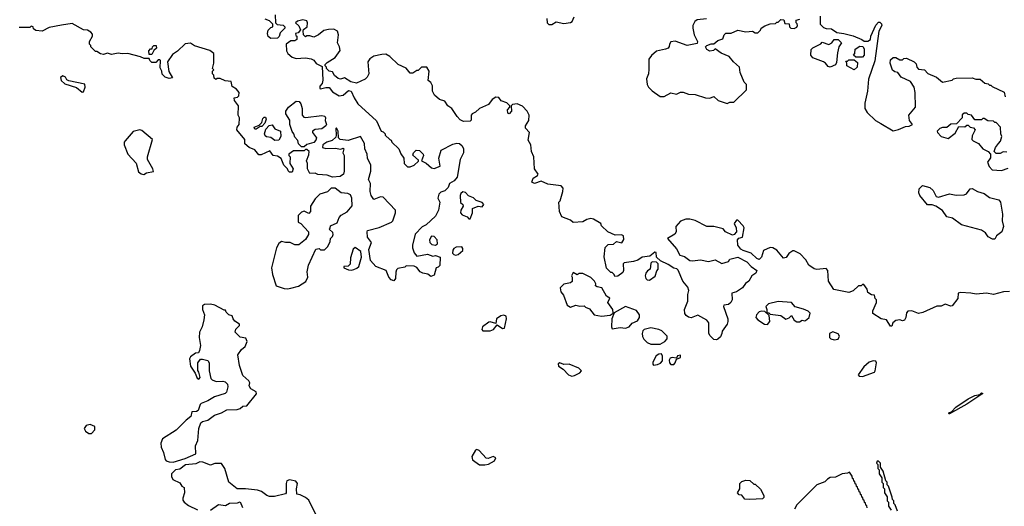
# Model space of a CAD drawing. Extents: x 2106670 to 2323771, y 35271 to 224896.
# Tile 237 of 256: x 2294648 to 2302006, y 63744 to 67379. Entities that reach past the tile are written whole.
import ezdxf

# ---------------------------------------------------------------- set-up
doc = ezdxf.new("R2010")
doc.units = 0

msp = doc.modelspace()

# ---------------------------------------------------------------- linework, layer by layer
at = {"layer": '0CON20XD'}
for points in [[(2296557.5, 67415), (2296560, 67355), (2296573, 67343), (2296617, 67337), (2296630, 67325), (2296630, 67315), (2296595, 67280), (2296587, 67253), (2296575, 67240), (2296525, 67237.5)], [(2298588.3, 67388.3), (2298590, 67355), (2298603, 67343), (2298625, 67342.5), (2298657, 67363), (2298715, 67350), (2298765, 67357.5), (2298777.5, 67365), (2298790.7, 67399.3)], [(2300630, 67405), (2300630, 67345), (2300655, 67320), (2300675, 67312.5), (2300715, 67310), (2300755, 67282.5), (2300806.4, 67276.4), (2300877, 67257), (2300941.7, 67231.7), (2300958.3, 67218.3), (2300985, 67217.5), (2301005, 67230), (2301007.5, 67255), (2301045, 67337.5), (2301065, 67360), (2301075, 67360), (2301088.3, 67348.3), (2301090, 67335), (2301067, 67293), (2301039.3, 67070.7), (2300992, 66935), (2300983.8, 66845), (2300964.2, 66755), (2300964.2, 66715), (2300981.2, 66685), (2301043.3, 66625), (2301083.9, 66603.9), (2301175, 66547.5), (2301215, 66557.5), (2301268.3, 66581.7), (2301295, 66582.5), (2301320, 66595), (2301297.5, 66625), (2301292.5, 66665), (2301342.5, 66725), (2301340, 66835), (2301332.5, 66875), (2301305, 66917.5), (2301235, 66950), (2301210, 66985), (2301188.3, 66988.3), (2301170.7, 67000.7), (2301152.5, 67055), (2301155, 67080), (2301175, 67097.5), (2301195, 67097.5), (2301225, 67080), (2301245, 67080), (2301255, 67090), (2301275, 67092.5), (2301333.3, 67065), (2301348.3, 67048.3), (2301353, 67023), (2301365, 67010), (2301410, 67005), (2301435, 66977.5), (2301498.3, 66948.3), (2301545, 66912.5), (2301615, 66927.5), (2301625, 66937.5), (2301645, 66942.5), (2301765, 66943.3), (2301793.9, 66933.9), (2301825, 66933.3), (2301860, 66905), (2301885, 66900), (2301895, 66890), (2301905, 66890), (2301915, 66880), (2302005, 66837.5), (2302013, 66803)], [(2296451.7, 66368.3), (2296435, 66370), (2296406.4, 66406.4), (2296363, 66423), (2296331.7, 66451.7), (2296330, 66485), (2296270, 66555), (2296272.5, 66575), (2296287.5, 66595), (2296290, 66645), (2296280, 66665), (2296282.5, 66735), (2296252.5, 66775), (2296250, 66795), (2296275, 66800), (2296285, 66810), (2296287.5, 66835), (2296269.3, 66859.3), (2296235, 66880), (2296228.3, 66918.3), (2296183, 66923), (2296145, 66940), (2296125, 66940), (2296115, 66932.5), (2296101.7, 66941.7), (2296100, 66965), (2296090, 66975), (2296090, 66995), (2296100, 67005), (2296090, 67015), (2296100, 67055), (2296100, 67125), (2296068.3, 67148.3), (2295955, 67182.5), (2295925, 67202.5), (2295885, 67197.5), (2295826.4, 67143.6), (2295790.7, 67119.3), (2295752.5, 67065), (2295763, 66993), (2295790, 66945), (2295765, 66940), (2295735, 66950), (2295711.7, 66971.7), (2295710, 66995), (2295698.3, 67018.3), (2295700, 67075), (2295695, 67080), (2295681.7, 67078.3), (2295665, 67060), (2295635, 67060), (2295620, 67075), (2295615, 67090), (2295578.3, 67088.3), (2295551.7, 67101.7), (2295455, 67126.7), (2295415, 67122.5), (2295385, 67127.5), (2295335, 67120), (2295305, 67127.5), (2295275, 67120), (2295253, 67123), (2295225, 67140), (2295215, 67140), (2295180, 67175), (2295180, 67185), (2295170, 67195), (2295170, 67215), (2295192.5, 67255), (2295191.7, 67271.7), (2295180, 67285), (2295155, 67300), (2295125, 67302.5), (2295039.3, 67349.3), (2294961.7, 67338.3), (2294868.3, 67321.7), (2294815, 67292.5), (2294768.3, 67298.3), (2294751.7, 67311.7), (2294750, 67325), (2294735, 67330), (2294725, 67320), (2294645, 67320)], [(2301398.1, 65191.9), (2301364.4, 65184.4), (2301315, 65203.3), (2301285, 65202.5), (2301275, 65190), (2301270, 65155), (2301260, 65135), (2301245, 65128.8), (2301225, 65136.2), (2301195, 65131.2), (2301172.5, 65115), (2301165, 65090), (2301155, 65090), (2301125, 65137.5), (2301085, 65143.3), (2301024.2, 65184.2), (2301022.5, 65205), (2301050, 65265), (2301050, 65285), (2301040, 65295), (2301035, 65320), (2301013, 65323), (2300985, 65340), (2300980, 65365), (2300955, 65400), (2300945, 65400), (2300935, 65390), (2300915, 65390), (2300875.8, 65354.2), (2300845, 65341.2), (2300732.3, 65362.3), (2300692.5, 65425), (2300687.5, 65505), (2300675, 65520), (2300605, 65512.5), (2300585, 65517.5), (2300543.8, 65545), (2300523.3, 65585), (2300479.3, 65629.3), (2300435, 65652.5), (2300425, 65652.5), (2300395, 65632), (2300375, 65602.9), (2300355, 65597.5), (2300305, 65657.1), (2300275, 65674.2), (2300255, 65676.2), (2300207.5, 65655), (2300192.5, 65605), (2300175, 65587.5), (2300157.5, 65595), (2300113.6, 65633.6), (2300055, 65653.3), (2300037.5, 65665), (2300013.6, 65693.6), (2300012.5, 65735), (2300023, 65747), (2300050, 65755), (2300062.5, 65825), (2300055, 65840), (2300015, 65880), (2300005, 65880), (2299987.5, 65855), (2300002.5, 65825), (2300003.3, 65795), (2299986.4, 65773.6), (2299975, 65770), (2299923.1, 65793.1), (2299905, 65816.7), (2299835, 65833.8), (2299783.9, 65833.9), (2299695, 65877.5), (2299655, 65887.5), (2299625, 65887.5), (2299585, 65872.5), (2299550, 65835), (2299552.5, 65795), (2299543, 65777), (2299490, 65745), (2299555, 65667.5), (2299580.4, 65620.5), (2299615, 65608.6), (2299655, 65580), (2299675, 65576.7), (2299735, 65586), (2299795, 65572.5), (2299845, 65584.5), (2299895, 65557.5), (2299945, 65572.5), (2299955, 65590), (2300015, 65604), (2300080.7, 65570.7), (2300114.3, 65534.3), (2300155.8, 65505), (2300150, 65485), (2300120, 65465), (2300097.5, 65425), (2300072, 65408), (2300048.8, 65375), (2300005, 65345.8), (2299970, 65335), (2299972.5, 65285), (2299962.5, 65265), (2299945, 65250), (2299910, 65245), (2299907.5, 65235), (2299940, 65145), (2299940, 65125), (2299933.8, 65105), (2299898.3, 65051.7), (2299896.1, 65033.9), (2299885, 65010), (2299865, 64992.5), (2299855, 64987.5), (2299835, 64990), (2299807, 65017), (2299797.5, 65035), (2299797.5, 65115), (2299783, 65133), (2299715, 65172.5), (2299665, 65151.9), (2299645, 65155.7), (2299628.7, 65168.7), (2299618.8, 65185), (2299617, 65213), (2299641.2, 65275), (2299640, 65325), (2299647.5, 65355), (2299641.7, 65381.7), (2299603.3, 65425), (2299568.3, 65508.3), (2299558.3, 65518.3), (2299535, 65522.5), (2299495, 65550), (2299437, 65577), (2299407.5, 65605), (2299405, 65640), (2299395, 65642.5), (2299357, 65613), (2299300, 65605), (2299267.7, 65582.3), (2299235, 65571.2), (2299165, 65562.5), (2299157.5, 65555), (2299160, 65505), (2299155, 65490), (2299117, 65463), (2299095, 65460), (2299090, 65475), (2299075, 65490), (2299065, 65490), (2299033, 65523), (2299016.4, 65606.4), (2299023.6, 65676.4), (2299045, 65700), (2299085, 65702.5), (2299108.3, 65721.7), (2299147, 65713), (2299163, 65737), (2299160, 65765), (2299145, 65772.5), (2299098.3, 65768.3), (2299043, 65793), (2298995, 65840), (2298990, 65855), (2298935, 65887.5), (2298915, 65892.5), (2298885, 65886.7), (2298855, 65867.5), (2298785, 65862.5), (2298765, 65880), (2298700, 65905), (2298682.5, 65945), (2298677.5, 66015), (2298686.7, 66025), (2298707.5, 66095), (2298709.3, 66119.3), (2298695, 66137.5), (2298595, 66150), (2298545, 66173.3), (2298495, 66154.4), (2298474.2, 66165), (2298485, 66193.8), (2298516.4, 66213.6), (2298523.3, 66225), (2298496.2, 66265), (2298490, 66355), (2298473.3, 66395), (2298467.5, 66445), (2298448.3, 66478.3), (2298457, 66537), (2298428.3, 66568.3), (2298427.5, 66585), (2298452.5, 66625), (2298456.4, 66666.4), (2298440, 66695), (2298405, 66732.5), (2298365, 66750), (2298330, 66745), (2298320, 66735), (2298323.3, 66695), (2298305, 66676.7), (2298295, 66680), (2298294, 66705), (2298310, 66725), (2298310, 66735), (2298288, 66758), (2298245, 66772.5), (2298228.3, 66798.3), (2298205, 66801.2), (2298178.3, 66781.7), (2298152.5, 66745), (2298083.9, 66716.1), (2298053, 66687), (2298030, 66675), (2298022.5, 66665), (2298021.7, 66628.3), (2298015, 66620), (2297965, 66617.5), (2297940.7, 66630.7), (2297917.5, 66655), (2297876.4, 66716.4), (2297847.5, 66735), (2297825, 66770), (2297785, 66782.5), (2297747.5, 66815), (2297732.5, 66845), (2297732.5, 66885), (2297719.3, 66909.3), (2297700, 66925), (2297707.5, 66995), (2297690, 67025), (2297650, 67025), (2297625, 67000), (2297615, 67000), (2297585, 66980), (2297565, 66980), (2297536.4, 67016.4), (2297477.5, 67045), (2297414.2, 67104.2), (2297385, 67121.2), (2297355, 67120), (2297295, 67106.7), (2297265, 67087.5), (2297250, 67065), (2297257.5, 66975), (2297245, 66950), (2297230, 66935), (2297165.9, 66904.1), (2297122.5, 66915), (2297075, 66943.8), (2297045, 66935.6), (2297028.9, 66938.9), (2297001.1, 66961.1), (2296985, 66990), (2296960, 66995), (2296940, 67015), (2296940, 67025), (2296930, 67035), (2296930, 67045), (2296945, 67060), (2297005, 67097.5), (2297041.7, 67148.3), (2297037.5, 67175), (2297022.5, 67205), (2297030, 67265), (2297023, 67293), (2296995, 67307.5), (2296955, 67306.7), (2296921.2, 67298.8), (2296880, 67265), (2296845, 67247.5), (2296815, 67257.5), (2296795, 67257.5), (2296785, 67250), (2296770, 67265), (2296767.5, 67295), (2296770, 67305), (2296797.5, 67325), (2296800, 67355), (2296795, 67370), (2296765, 67377.5), (2296723, 67367), (2296710, 67355), (2296733, 67333), (2296747.5, 67302.5), (2296728.3, 67281.7), (2296710, 67275), (2296711.7, 67261.7), (2296720, 67255), (2296718.3, 67231.7), (2296705, 67220), (2296675, 67220), (2296640, 67195), (2296642.5, 67145), (2296652.5, 67125), (2296685, 67100), (2296715, 67090), (2296785, 67093.3), (2296825, 67086.7), (2296845, 67077.5), (2296862.7, 67052.7), (2296908.3, 67028.3), (2296914.2, 66925.8), (2296908.3, 66901.7), (2296891.7, 66881.7), (2296890, 66865), (2296895, 66862.5), (2296935, 66873.3), (2296961.7, 66871.7), (2296985, 66838.8), (2297035, 66810), (2297066.1, 66813.9), (2297105, 66848.8), (2297126, 66846), (2297147.5, 66795), (2297175, 66750), (2297314, 66624), (2297350, 66545), (2297365, 66540), (2297380, 66525), (2297380, 66515), (2297413.6, 66483.6), (2297425, 66480), (2297430, 66465), (2297482.5, 66415), (2297496.7, 66376.7), (2297517.5, 66345), (2297520, 66305), (2297545, 66280), (2297565, 66280), (2297597, 66293), (2297628.3, 66321.7), (2297628.3, 66328.3), (2297587, 66367), (2297590, 66385), (2297610, 66405), (2297635, 66402.5), (2297663.3, 66373.3), (2297666.4, 66363.6), (2297650, 66325), (2297685, 66307.5), (2297725, 66273.3), (2297745, 66267.5), (2297790, 66285), (2297781.2, 66345), (2297797.5, 66405), (2297885, 66448.8), (2297915, 66456.7), (2297935, 66453.3), (2297955, 66436.7), (2297964, 66415), (2297963.8, 66385), (2297938.8, 66335), (2297917, 66203), (2297894, 66176), (2297860, 66155), (2297850, 66125), (2297825, 66100), (2297795, 66090), (2297780, 66075), (2297773.3, 66045), (2297787.5, 66015), (2297777.5, 65955), (2297755, 65910), (2297685, 65847.5), (2297655, 65832.5), (2297603.2, 65776.8), (2297583.8, 65695), (2297583.8, 65675), (2297596.1, 65636.1), (2297615, 65612.5), (2297695, 65626.7), (2297735, 65612.5), (2297755, 65617.5), (2297790, 65605), (2297787, 65543), (2297775, 65530), (2297760, 65525), (2297745, 65470), (2297720.7, 65460.7), (2297697, 65477), (2297660, 65485), (2297640, 65495), (2297616.4, 65526.4), (2297597, 65537), (2297535, 65540), (2297525, 65530), (2297475, 65520), (2297465, 65510), (2297458.3, 65491.7), (2297456.7, 65445), (2297445, 65427.5), (2297423.3, 65435), (2297406.2, 65455), (2297387.5, 65505), (2297308.8, 65535), (2297270.7, 65580.7), (2297257, 65663), (2297277.5, 65715), (2297246.7, 65755), (2297243.8, 65795), (2297247.5, 65805), (2297334.1, 65825.9), (2297427.5, 65865), (2297436.7, 65875), (2297456.7, 65935), (2297457, 65957), (2297365, 66052.5), (2297345, 66056.7), (2297295, 66036.2), (2297275.6, 66065), (2297267.5, 66095), (2297270, 66155), (2297254.6, 66185), (2297272.9, 66247.1), (2297273.1, 66293.1), (2297247.3, 66345), (2297243.8, 66375), (2297228.2, 66415), (2297224.4, 66455), (2297195, 66506.7), (2297103.6, 66476.4), (2297043, 66483), (2297030, 66495), (2297027.5, 66545), (2297015, 66570), (2297010, 66565), (2297013.8, 66515), (2297009.3, 66500.7), (2296982.9, 66477.1), (2296942.5, 66465), (2296912.5, 66445), (2296910, 66425), (2296935, 66417.5), (2297005, 66420), (2297047.5, 66412.5), (2297065, 66420), (2297070, 66415), (2297062.5, 66385), (2297072.5, 66365), (2297073, 66247), (2297067.5, 66225), (2297043, 66207), (2296985, 66202.5), (2296946.4, 66216.4), (2296875, 66222.5), (2296855, 66232.5), (2296815, 66230), (2296800, 66265), (2296800, 66305), (2296792.5, 66325), (2296808.3, 66368.3), (2296810, 66395), (2296795, 66410), (2296785, 66410), (2296775, 66400), (2296695, 66400), (2296660, 66375), (2296660, 66365), (2296670, 66355), (2296667.5, 66305), (2296692.5, 66265), (2296685, 66240), (2296665, 66240), (2296655, 66250), (2296650, 66265), (2296623, 66293), (2296603, 66343), (2296575, 66358.8), (2296542.5, 66365), (2296518.3, 66398.3), (2296451.7, 66368.3)], [(2296525, 67237.5), (2296504.1, 67254.1), (2296500, 67275), (2296505, 67300), (2296525, 67320), (2296540, 67325), (2296540, 67345), (2296515, 67370), (2296481.7, 67381.7)], [(2299780, 67385), (2299711.7, 67378.3), (2299692.5, 67365), (2299677.5, 67335), (2299677.5, 67315), (2299688.8, 67265), (2299712.5, 67215), (2299710, 67200), (2299635, 67186.7), (2299545, 67217.5), (2299515, 67212.5), (2299503, 67197), (2299501.7, 67178.3), (2299493, 67167), (2299475, 67157.5), (2299406.4, 67143.6), (2299368.3, 67111.7), (2299350, 67085), (2299349.6, 67009.5), (2299348, 66975), (2299332.7, 66937.3), (2299336, 66895), (2299345.9, 66875.9), (2299375, 66846.2), (2299435, 66805.8), (2299465, 66806), (2299515, 66833.3), (2299555, 66823.3), (2299585, 66836.7), (2299605, 66836.7), (2299645, 66822), (2299695, 66820), (2299773.9, 66793.9), (2299805, 66793.3), (2299835, 66806), (2299867.5, 66775), (2299935, 66753.3), (2299955, 66762.5), (2299985, 66763.3), (2300080, 66855), (2300080, 66895), (2300063, 66913), (2300032.5, 66985), (2300027.5, 67025), (2299982.5, 67065), (2299950, 67105), (2299889.3, 67129.3), (2299845, 67160), (2299831.7, 67148.3), (2299805, 67142.5), (2299782.5, 67155), (2299773.8, 67176.2), (2299783.9, 67186.1), (2299815, 67197.5), (2299835, 67197.5), (2299865.9, 67224.1), (2299903, 67237), (2299912.5, 67265), (2299925, 67277.5), (2299965, 67277.5), (2300015, 67300), (2300075, 67288), (2300123, 67293), (2300145, 67280), (2300165, 67280), (2300185, 67300), (2300190, 67315), (2300215, 67333.3), (2300255, 67347.5), (2300295, 67350), (2300305, 67360), (2300315, 67360), (2300335, 67380), (2300358.3, 67378.3), (2300365, 67350), (2300398.3, 67348.3), (2300400, 67325), (2300410, 67315), (2300435, 67313.3), (2300456.4, 67323.6), (2300460, 67335), (2300458.3, 67348.3), (2300450, 67355), (2300450, 67375), (2300477, 67383)], [(2295635, 67120), (2295615, 67120), (2295613, 67147), (2295625, 67160), (2295638.3, 67161.7), (2295640, 67175), (2295650, 67185), (2295667, 67187), (2295670, 67165), (2295651.7, 67148.3), (2295635, 67120)], [(2300705, 67023.8), (2300688.3, 67028.3), (2300669.2, 67055), (2300654.2, 67065), (2300576, 67095), (2300561.2, 67115), (2300563.3, 67155), (2300575, 67167.5), (2300635, 67197.5), (2300645, 67210), (2300695, 67193.8), (2300717.5, 67205), (2300735, 67230), (2300765, 67230), (2300790, 67205), (2300770, 67175), (2300758.3, 67131.7), (2300751.7, 67058.3), (2300745, 67042.5), (2300705, 67023.8)], [(2300945, 67100), (2300895, 67100), (2300880, 67115), (2300890, 67125), (2300891.7, 67158.3), (2300925, 67180), (2300948.3, 67178.3), (2300958.3, 67161.7), (2300957.5, 67115), (2300945, 67100)], [(2300885, 67003.3), (2300830, 67035), (2300830, 67055), (2300821.7, 67068.3), (2300835, 67070), (2300845, 67080), (2300885, 67080), (2300908.3, 67058.3), (2300907, 67023), (2300885, 67003.3)], [(2295115, 66837.5), (2295125, 66840), (2295136.7, 66875), (2295135, 66897.5), (2295015, 66922.5), (2295000.7, 66930.7), (2294989.3, 66949.3), (2294969.3, 66959.3), (2294952, 66948), (2294958.8, 66925), (2294985, 66900), (2295071.7, 66871.7), (2295115, 66837.5)], [(2296775, 66430), (2296755, 66430), (2296731.7, 66451.7), (2296727, 66477), (2296705, 66500), (2296697, 66527), (2296683, 66543), (2296667.5, 66595), (2296667, 66627), (2296637.5, 66675), (2296637.5, 66695), (2296656.7, 66725), (2296715, 66770), (2296737.5, 66767.5), (2296749.6, 66749.5), (2296758, 66715), (2296758, 66665), (2296770.5, 66650.5), (2296785, 66647.1), (2296905, 66662.2), (2296927.3, 66657.3), (2296934, 66645), (2296930.8, 66625), (2296940, 66595), (2296936.7, 66585), (2296905.8, 66564.2), (2296855, 66558), (2296836.7, 66545), (2296836.7, 66535), (2296866.7, 66495), (2296860.7, 66479.3), (2296845, 66462.5), (2296793, 66447), (2296775, 66430)], [(2302025, 66390), (2301998.3, 66391.7), (2301975, 66380), (2301945, 66380), (2301930, 66395), (2301940, 66425), (2301962.5, 66455), (2301978.3, 66471.7), (2301987.5, 66505), (2301980, 66525), (2301977.5, 66575), (2301945, 66610), (2301935, 66610), (2301925, 66620), (2301883, 66623), (2301855, 66640), (2301845, 66640), (2301835, 66630), (2301785, 66630), (2301760, 66665), (2301735, 66670), (2301725, 66680), (2301705, 66680), (2301691.7, 66668.3), (2301690, 66645), (2301648.3, 66601.7), (2301605, 66597.5), (2301577, 66573), (2301545, 66573.3), (2301525, 66566.7), (2301503.9, 66546.1), (2301506.7, 66535), (2301535, 66506.2), (2301585, 66490), (2301639.3, 66530.7), (2301665, 66580), (2301711.7, 66578.3), (2301725, 66590), (2301735, 66590), (2301750, 66575), (2301775, 66570), (2301787.5, 66555), (2301765, 66510), (2301762.5, 66485), (2301773, 66473), (2301812.5, 66455), (2301845, 66413.3), (2301884.1, 66394.1), (2301902.5, 66375), (2301902.5, 66347.5), (2301880, 66315), (2301891.7, 66281.7), (2301915, 66256.7), (2301985, 66253.3), (2302035, 66270)], [(2296415, 66560), (2296405, 66560), (2296400, 66575), (2296438.3, 66591.7), (2296458.3, 66611.7), (2296465, 66640), (2296475, 66650), (2296485, 66650), (2296490, 66635), (2296480, 66605), (2296458.3, 66581.7), (2296445, 66580), (2296415, 66560)], [(2296555, 66476.2), (2296525, 66497.5), (2296493, 66503), (2296481.7, 66511.7), (2296477.5, 66525), (2296488.3, 66561.7), (2296511.7, 66588.3), (2296535, 66593.3), (2296555, 66562.5), (2296597.5, 66545), (2296600, 66505), (2296585, 66480), (2296555, 66476.2)], [(2295575, 66223.3), (2295596.1, 66233.9), (2295647.5, 66245), (2295643.3, 66265), (2295602.5, 66335), (2295603.3, 66355), (2295640, 66485), (2295560.7, 66550.7), (2295545, 66556.2), (2295495, 66542.5), (2295436.7, 66475), (2295430, 66465), (2295430, 66445), (2295455, 66373.3), (2295517.4, 66307.4), (2295535, 66242.5), (2295555, 66226.2), (2295575, 66223.3)], [(2296649.3, 65369.3), (2296675, 65373.8), (2296731.7, 65388.3), (2296786.1, 65423.9), (2296802.5, 65455), (2296797.5, 65495), (2296807.5, 65545), (2296860, 65665), (2296885, 65670), (2296895, 65660), (2296925, 65660), (2296950, 65685), (2296967, 65723), (2296970, 65745), (2296985, 65760), (2296990, 65775), (2296988.3, 65788.3), (2296960, 65815), (2296968.3, 65821.7), (2296971.7, 65838.3), (2297019.3, 65860.7), (2297035, 65900), (2297050.7, 65919.3), (2297096.4, 65943.6), (2297131.7, 65988.3), (2297130, 66045), (2297119.3, 66069.3), (2297099.3, 66079.3), (2297050, 66085), (2297005, 66120), (2296975, 66120), (2296947, 66093), (2296890, 66075), (2296855, 66040), (2296820, 65985), (2296820, 65945), (2296808.3, 65931.7), (2296775, 65947.5), (2296755, 65940), (2296730, 65915), (2296730, 65865), (2296750, 65855), (2296807.5, 65795), (2296807, 65773), (2296783, 65737), (2296735, 65697.5), (2296705, 65697.5), (2296670, 65715), (2296635, 65714.4), (2296605, 65722.5), (2296585, 65706), (2296568, 65675), (2296528.8, 65525), (2296536, 65475), (2296565, 65391.2), (2296625, 65370), (2296649.3, 65369.3)], [(2298015, 65890), (2298031.2, 65935), (2298032.5, 65967.5), (2298073.6, 65986.4), (2298105, 65981.1), (2298117, 65997), (2298105, 66014.2), (2298059.3, 66029.3), (2298038.3, 66048.3), (2298001.7, 66061.7), (2297978.3, 66088.3), (2297958.3, 66091.7), (2297945, 66080), (2297940, 66065), (2297943, 66013), (2297958.3, 65998.3), (2297962.5, 65985), (2297944.3, 65955.7), (2297942, 65935), (2297955, 65920), (2297992.5, 65905), (2298005, 65890), (2298015, 65890)], [(2301918.3, 65738.3), (2301885, 65757.5), (2301865, 65787.5), (2301835.9, 65805.9), (2301685, 65847.5), (2301617.5, 65895), (2301576.4, 65906.4), (2301543.9, 65953.9), (2301495, 65986.2), (2301466.1, 65996.1), (2301432.5, 65995), (2301373.3, 66065), (2301367.5, 66085), (2301370, 66115), (2301395, 66140), (2301450, 66125), (2301473, 66103), (2301497, 66057), (2301515, 66052.5), (2301597, 66077), (2301645, 66067.5), (2301705, 66070), (2301723, 66077), (2301750, 66115), (2301765, 66117.5), (2301806.1, 66096.1), (2301855, 66081.2), (2301895, 66050), (2301965, 66033.3), (2301976.7, 66015), (2301992.5, 65925), (2301990, 65875), (2302000, 65835), (2301987.5, 65795), (2301947.5, 65765), (2301935, 65740), (2301918.3, 65738.3)], [(2297755, 65693.3), (2297770, 65705), (2297768.8, 65735), (2297745, 65760), (2297725, 65762.5), (2297710, 65735), (2297713.3, 65715), (2297728.8, 65698.8), (2297755, 65693.3)], [(2297125, 65507.5), (2297145, 65513.3), (2297168.3, 65521.7), (2297182.5, 65535), (2297202, 65605), (2297196.1, 65646.1), (2297155, 65676.7), (2297140, 65665), (2297120.7, 65599.3), (2297117, 65553), (2297101.7, 65538.3), (2297070, 65535), (2297070, 65525), (2297105, 65510), (2297125, 65507.5)], [(2297905, 65619.5), (2297925, 65623.5), (2297960, 65655), (2297960, 65670), (2297951.7, 65681.7), (2297910.4, 65679.5), (2297891.4, 65668.6), (2297884.1, 65655.9), (2297882.5, 65635), (2297891.2, 65625), (2297905, 65619.5)], [(2299355, 65433.5), (2299397.9, 65462.1), (2299408.3, 65501.7), (2299420, 65515), (2299420, 65555), (2299407, 65567), (2299375, 65570), (2299365, 65560), (2299360, 65515), (2299338.3, 65501.7), (2299326, 65484), (2299321.2, 65465), (2299325.8, 65445), (2299336.3, 65436.3), (2299355, 65433.5)], [(2298995, 65163.3), (2299059.3, 65170.7), (2299082.5, 65187.5), (2299081.4, 65215), (2299043.3, 65265), (2299058.3, 65298.3), (2299033.6, 65313.6), (2298997.5, 65375), (2298963, 65383), (2298951.7, 65391.7), (2298952.5, 65405), (2298942.5, 65425), (2298915, 65453.3), (2298855, 65483.3), (2298828.3, 65481.7), (2298815, 65472.5), (2298785, 65490), (2298772.5, 65465), (2298777.5, 65455), (2298776.4, 65423.6), (2298765, 65413.3), (2298715, 65402.5), (2298687.5, 65375), (2298692.5, 65345), (2298711.7, 65321.7), (2298738, 65245), (2298765, 65230), (2298805, 65246.7), (2298835, 65237.5), (2298865, 65240), (2298875, 65230), (2298905, 65220), (2298940, 65175), (2298995, 65163.3)], [(2302045, 65348.6), (2302000, 65345), (2301925, 65326), (2301873.6, 65336.4), (2301795, 65327.5), (2301755, 65336.7), (2301678.3, 65341.7), (2301660, 65335), (2301657.5, 65295), (2301615, 65240.5), (2301605, 65238.2), (2301565, 65253.1), (2301535, 65239.4), (2301501.7, 65238.3), (2301398.1, 65191.9)], [(2300475, 65121.2), (2300495, 65133.3), (2300515, 65130), (2300531.3, 65138.7), (2300547.5, 65155), (2300556, 65186), (2300540.7, 65200.7), (2300505, 65217.5), (2300443, 65233), (2300415, 65266.7), (2300315, 65273.3), (2300244.1, 65255.9), (2300222.5, 65235), (2300230, 65215), (2300230, 65190), (2300245, 65190), (2300255, 65180), (2300335, 65170), (2300372.3, 65142.3), (2300398.8, 65151.2), (2300415, 65170), (2300434.2, 65134.2), (2300455, 65121.2), (2300475, 65121.2)], [(2295795, 64074.4), (2295885, 64100.8), (2295963.3, 64135), (2295962.9, 64195), (2295978.1, 64235), (2295986.7, 64325), (2296001.7, 64368.3), (2296013, 64377), (2296055, 64387.5), (2296103.3, 64425), (2296155, 64440.6), (2296195, 64464.4), (2296274.3, 64465.7), (2296295.8, 64474.2), (2296315, 64492.5), (2296345, 64493.3), (2296416.7, 64585), (2296415, 64597.5), (2296375, 64620), (2296363.9, 64643.9), (2296366.7, 64665), (2296360.7, 64680.7), (2296315, 64720), (2296290, 64795), (2296278.8, 64875), (2296306.2, 64915), (2296332.3, 64937.7), (2296346.7, 64975), (2296338.8, 64998.8), (2296296, 65006), (2296257.5, 65045), (2296263, 65067), (2296290, 65095), (2296290, 65105), (2296257, 65127), (2296243, 65143), (2296236.4, 65166.4), (2296210, 65175), (2296190, 65195), (2296185, 65210), (2296175, 65210), (2296105.9, 65245.9), (2296075, 65253.3), (2296028.3, 65251.7), (2296015, 65240), (2296013.3, 65215), (2296030, 65175), (2296024.2, 65135.8), (2296012, 65085), (2295992, 65045), (2295988.8, 65005), (2295998.8, 64945), (2295991.7, 64908.3), (2295985, 64890), (2295963, 64887), (2295925, 64860), (2295917.5, 64845), (2295925, 64790), (2295958.3, 64738.3), (2295975, 64700), (2295986.4, 64693.6), (2295997.5, 64705), (2295987.5, 64745), (2295978.3, 64758.3), (2295980, 64815), (2295998.3, 64841.7), (2296015, 64843.3), (2296055, 64833.3), (2296064, 64815), (2296063.1, 64755), (2296077.5, 64697.5), (2296087.3, 64687.3), (2296117, 64677), (2296165, 64678.8), (2296183.6, 64673.6), (2296200, 64655), (2296203.3, 64635), (2296192.5, 64595), (2296183.6, 64586.4), (2296105, 64560.8), (2296055, 64531.2), (2296005, 64512), (2295995.7, 64504.3), (2295981.7, 64458.3), (2295969.3, 64450.7), (2295935, 64450), (2295926.2, 64413.8), (2295892, 64388), (2295818.4, 64311.6), (2295715, 64248), (2295703.6, 64216.4), (2295704.1, 64184.1), (2295723.3, 64145), (2295734.3, 64094.3), (2295743.1, 64083.1), (2295764.2, 64075.8), (2295795, 64074.4)], [(2299075, 65070), (2299135, 65080), (2299175, 65074), (2299202.5, 65085), (2299225, 65111.2), (2299265, 65128.8), (2299280, 65155), (2299278.8, 65175), (2299257.3, 65207.3), (2299175, 65236.7), (2299090, 65190), (2299073.8, 65145), (2299070, 65085), (2299075, 65070)], [(2300235, 65101.2), (2300253.3, 65125), (2300248.3, 65168.3), (2300215, 65200), (2300195, 65202.5), (2300173.9, 65196.1), (2300153.3, 65175), (2300150, 65155), (2300165, 65137.5), (2300212.5, 65105), (2300235, 65101.2)], [(2298165, 65054.4), (2298188, 65065), (2298215, 65100), (2298255, 65072), (2298270, 65075), (2298286.2, 65145), (2298283.1, 65163.1), (2298265, 65172.5), (2298244.2, 65165.8), (2298210, 65145), (2298205, 65110), (2298165, 65121.2), (2298155, 65118.8), (2298105.8, 65085), (2298100.5, 65065), (2298110, 65055), (2298165, 65054.4)], [(2299435, 64953.8), (2299470, 64975), (2299486.7, 64995), (2299486.2, 65015), (2299445.4, 65055.4), (2299425, 65065.6), (2299365, 65077.5), (2299315, 65064.3), (2299305.7, 65055), (2299300.4, 65035), (2299303.1, 65013.1), (2299312.4, 64992.4), (2299336.2, 64966.2), (2299365, 64954), (2299435, 64953.8)], [(2300735, 64987.5), (2300765, 64993.3), (2300773.3, 65015), (2300765, 65032.5), (2300725, 65047.5), (2300700, 65035), (2300700, 65005), (2300710, 64995), (2300735, 64987.5)], [(2299385, 64798.6), (2299415, 64802.2), (2299437.8, 64812.2), (2299450.4, 64829.5), (2299451.2, 64865), (2299443, 64883), (2299425, 64881.2), (2299403.5, 64866.5), (2299380.5, 64819.5), (2299379.4, 64805), (2299385, 64798.6)], [(2299535, 64802.2), (2299546.9, 64815), (2299556.7, 64843.3), (2299587.1, 64855), (2299585, 64873.3), (2299563.6, 64866.4), (2299555, 64850), (2299525, 64854), (2299510, 64850), (2299501.2, 64835), (2299504, 64815), (2299515, 64803.1), (2299535, 64802.2)], [(2300945, 64714), (2301035, 64745.7), (2301041.5, 64755), (2301050.6, 64815), (2301045, 64827.5), (2301025, 64830.8), (2300995, 64820), (2300956.7, 64785), (2300912.5, 64725), (2300920, 64715), (2300945, 64714)], [(2298775, 64715.8), (2298795, 64721.4), (2298835, 64741.2), (2298846.7, 64755), (2298826.7, 64775), (2298755, 64805.8), (2298715, 64803.8), (2298685, 64816.2), (2298671.7, 64808.3), (2298675, 64790), (2298708.3, 64768.3), (2298748.8, 64725), (2298775, 64715.8)], [(2301595, 64434), (2301590, 64435), (2301593.8, 64445), (2301610, 64450), (2301644.3, 64485), (2301735, 64545.4), (2301785, 64571.8), (2301822.3, 64577.7), (2301835, 64592), (2301845, 64587.5), (2301725, 64505.7), (2301595, 64434)], [(2295165, 64286.9), (2295185, 64288.6), (2295210, 64315), (2295210.7, 64340.7), (2295175.8, 64355.8), (2295145, 64348.1), (2295131.1, 64325), (2295139.4, 64305), (2295165, 64286.9)], [(2298125, 64052.5), (2298151.7, 64058.3), (2298195, 64082.5), (2298206.7, 64105), (2298185, 64116.2), (2298149.3, 64100.7), (2298135, 64102.5), (2298080.7, 64160.7), (2298065, 64166.7), (2298055, 64162.5), (2298026.7, 64115), (2298031.7, 64091.7), (2298083, 64053), (2298125, 64052.5)], [(2296891.7, 63621.7), (2296809.5, 63789.5), (2296785, 63810), (2296745, 63830), (2296720, 63835), (2296717.5, 63875), (2296723.3, 63915), (2296712, 63932), (2296665, 63940.8), (2296645, 63934.3), (2296638.7, 63915), (2296638.8, 63845), (2296633.6, 63836.4), (2296553.4, 63816.6), (2296515, 63817.5), (2296494.6, 63824.6), (2296455, 63853.8), (2296425, 63863.8), (2296334.4, 63874.4), (2296274.2, 63874.2), (2296210, 63925), (2296180.4, 64025), (2296155, 64064.2), (2296106.6, 64063.4), (2296075, 64051.2), (2296016.6, 64073.4), (2295995, 64074.6), (2295965, 64060.9), (2295887.2, 64052.8), (2295845, 64022), (2295812.9, 64017.1), (2295782.5, 63985), (2295782.5, 63965), (2295793.6, 63943.6), (2295845, 63920), (2295860, 63895), (2295877.5, 63885), (2295880, 63845), (2295867.5, 63805), (2295868.3, 63788.3), (2295877.5, 63775), (2295910, 63750), (2295977.9, 63717.9)], [(2301207, 63707), (2301190, 63755), (2301180, 63765), (2301180, 63785), (2301170, 63795), (2301168.3, 63811.7), (2301140, 63895), (2301130, 63905), (2301130, 63925), (2301120, 63935), (2301100, 64005), (2301080, 64035), (2301080, 64065), (2301065, 64080), (2301055, 64080), (2301050, 64065), (2301060, 64055), (2301060, 64025), (2301070, 64015), (2301070, 63985), (2301090, 63955), (2301090, 63925), (2301100, 63915), (2301100, 63885), (2301110, 63875), (2301110, 63845), (2301130, 63815), (2301130, 63785), (2301140, 63775), (2301140, 63745), (2301160, 63715)], [(2300105, 63794), (2300066.7, 63796.7), (2300045, 63827.5), (2300025, 63830), (2300012.5, 63845), (2300030, 63875), (2300030, 63915), (2300045, 63930), (2300075, 63940), (2300105, 63937.5), (2300135, 63910), (2300145, 63910), (2300185, 63872.5), (2300209.4, 63825), (2300210, 63810), (2300199.7, 63800.3), (2300105, 63794)], [(2300981.7, 63731.7), (2300978.3, 63748.3), (2300971.7, 63751.7), (2300968.3, 63768.3), (2300961.7, 63771.7), (2300958.3, 63788.3), (2300951.7, 63791.7), (2300948.3, 63808.3), (2300941.7, 63811.7), (2300938.3, 63828.3), (2300931.7, 63831.7), (2300928.3, 63848.3), (2300921.7, 63851.7), (2300918.3, 63868.3), (2300911.7, 63871.7), (2300908.3, 63888.3), (2300901.7, 63891.7), (2300898.3, 63908.3), (2300891.7, 63911.7), (2300888.3, 63928.3), (2300881.7, 63931.7), (2300878.3, 63948.3), (2300871.7, 63951.7), (2300868.3, 63968.3), (2300848.3, 63998.3), (2300835, 63990), (2300793, 63987), (2300745, 63960), (2300705, 63957.5), (2300685, 63947.5), (2300665, 63927.5), (2300603.8, 63905), (2300455.8, 63755), (2300438.2, 63721.8)], [(2296075, 63714.2), (2296133.6, 63756.4), (2296185, 63748.8), (2296215, 63766.7), (2296275, 63770), (2296295, 63777.5), (2296312.5, 63735)]]:
    msp.add_lwpolyline(points, dxfattribs=at)

doc.saveas('drawing.dxf')
